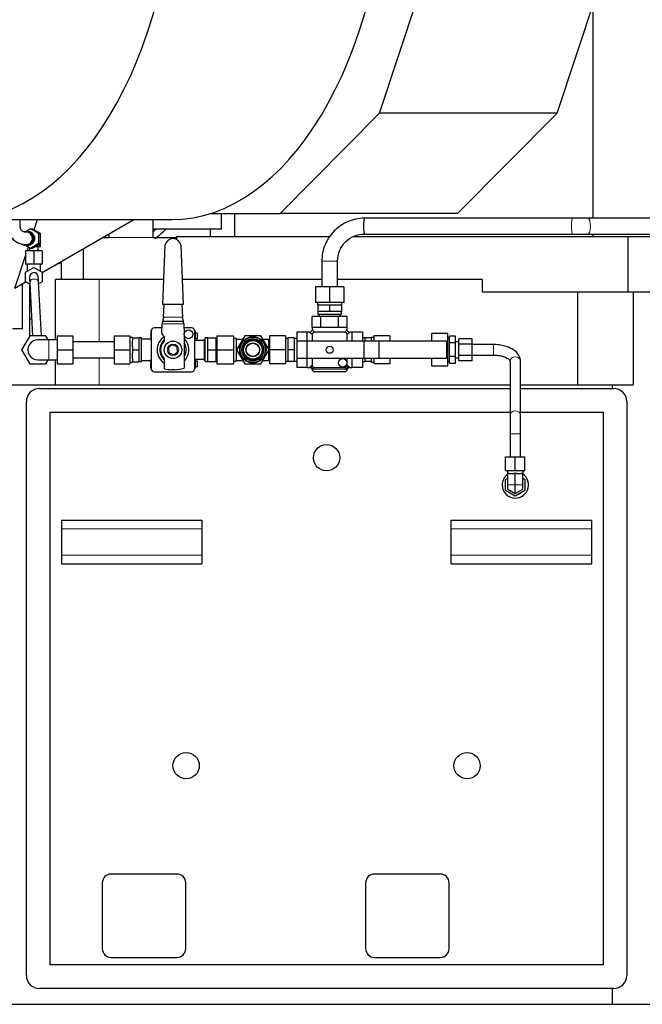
# Model space of a CAD drawing. Header units: inches. Extents: x 0 to 23760, y -13 to 16800.
# Tile 177 of 222: x 15176 to 15885, y 12942 to 14064. Entities that reach past the tile are written whole.
import ezdxf

# ---------------------------------------------------------------- set-up
doc = ezdxf.new("R2010")
doc.units = ezdxf.units.IN
doc.layers.add('254', color=7, linetype='Continuous', true_color=0xffffff)

msp = doc.modelspace()

# ---------------------------------------------------------------- linework, layer by layer
at = {"layer": '254', "color": 2, "linetype": 'Continuous', "lineweight": 25}
for p, q in [((15585.846, 13957.766), (15652.862, 14160.136)), ((15788.062, 13957.766), (15855.078, 14160.136)), ((15828.986, 14081.339), (15828.986, 13838.161)), ((15472.494, 13843.668), (15585.846, 13957.766)), ((15788.062, 13957.766), (15585.846, 13957.766)), ((15674.711, 13843.668), (15788.062, 13957.766)), ((15393.429, 13843.668), (15472.494, 13843.668)), ((15405.692, 13825.657), (15405.692, 13843.672)), ((15420.411, 13843.675), (15420.411, 13817.172)), ((15674.711, 13843.668), (15472.494, 13843.668)), ((15805.753, 13838.157), (15568.627, 13838.157)), ((15895.723, 13838.157), (15823.323, 13838.157)), ((15108.213, 13836.657), (15349.044, 13836.657)), ((15192.32, 13824.917), (15196.209, 13836.659)), ((15201.506, 13776.443), (15305.798, 13836.656)), ((15327.524, 13836.656), (15327.524, 13816.162)), ((15188.347, 13826.126), (15183.236, 13823.152)), ((15184.813, 13823.156), (15183.473, 13823.156)), ((15188.347, 13826.126), (15190.236, 13826.126)), ((15197.777, 13820.641), (15188.347, 13826.126)), ((15199.666, 13820.641), (15190.236, 13826.126)), ((15197.777, 13809.671), (15197.777, 13820.641)), ((15197.777, 13820.641), (15199.666, 13820.641)), ((15199.666, 13809.671), (15199.666, 13820.641)), ((15277.524, 13820.332), (15277.524, 13816.162)), ((15405.692, 13825.657), (15327.521, 13825.657)), ((15355.058, 13817.165), (15529.924, 13817.165)), ((15355.058, 13813.862), (15355.058, 13817.165)), ((15393.415, 13817.169), (15393.415, 13825.66)), ((15555.823, 13817.165), (15869.017, 13817.165)), ((15568.627, 13820.157), (15805.753, 13820.157)), ((15823.323, 13820.157), (15895.723, 13820.157)), ((15828.986, 13820.163), (15828.986, 13817.172)), ((15869.017, 13817.165), (16363.816, 13817.165)), ((15869.017, 13754.165), (15869.017, 13817.165)), ((15183.236, 13807.16), (15188.347, 13804.186)), ((15183.473, 13807.156), (15184.813, 13807.156)), ((15184.452, 13801.158), (15185.922, 13805.597)), ((15184.563, 13805.656), (15184.563, 13806.388)), ((15185.821, 13805.656), (15184.563, 13805.656)), ((15187.004, 13804.968), (15187.004, 13801.156)), ((15188.347, 13804.186), (15197.777, 13809.671)), ((15188.347, 13804.186), (15190.236, 13804.186)), ((15190.236, 13804.186), (15199.666, 13809.671)), ((15198.459, 13805.656), (15192.763, 13805.656)), ((15197.004, 13801.156), (15197.004, 13805.656)), ((15197.777, 13809.671), (15199.666, 13809.671)), ((15198.459, 13805.656), (15198.459, 13808.969)), ((15199.444, 13805.656), (15198.459, 13805.656)), ((15199.444, 13805.656), (15199.444, 13809.542)), ((15338.883, 13739.929), (15341.529, 13807.647)), ((15359.641, 13807.611), (15362.21, 13739.929)), ((15170.302, 13758.427), (15182.504, 13795.275)), ((15192.004, 13801.156), (15182.504, 13801.156)), ((15182.504, 13801.156), (15182.504, 13785.656)), ((15201.504, 13801.156), (15192.004, 13801.156)), ((15192.004, 13801.156), (15192.004, 13785.656)), ((15201.504, 13801.156), (15201.504, 13785.656)), ((15248.004, 13803.288), (15248.004, 13768.166)), ((15192.004, 13785.656), (15182.504, 13785.656)), ((15182.504, 13776.641), (15192.004, 13782.126)), ((15184.504, 13785.656), (15184.504, 13777.796)), ((15201.504, 13785.656), (15192.004, 13785.656)), ((15192.004, 13782.126), (15201.504, 13776.641)), ((15199.504, 13777.796), (15199.504, 13785.656)), ((15223.004, 13788.854), (15223.004, 13768.166)), ((15520.004, 13789.157), (15520.004, 13759.964)), ((15538.004, 13759.964), (15538.004, 13789.157)), ((15182.504, 13765.671), (15182.504, 13776.641)), ((15187.011, 13770.886), (15187.004, 13771.156)), ((15201.504, 13776.641), (15201.504, 13765.671)), ((15170.302, 13758.427), (15182.677, 13765.572)), ((15178.918, 13712.157), (15178.918, 13763.402)), ((15187.448, 13762.816), (15182.504, 13765.671)), ((15187.004, 13763.073), (15187.004, 13751.155)), ((15187.328, 13765.036), (15190.629, 13704.157)), ((15200.643, 13704.157), (15197.313, 13765.577)), ((15201.504, 13765.671), (15197.435, 13763.322)), ((15266.588, 13768.165), (15216.651, 13768.165)), ((15216.651, 13699.659), (15216.651, 13768.165)), ((15339.988, 13768.165), (15266.588, 13768.165)), ((15520.003, 13768.165), (15361.144, 13768.165)), ((15529.004, 13759.964), (15513.004, 13759.964)), ((15513.004, 13759.964), (15513.004, 13741.964)), ((15545.004, 13759.964), (15529.004, 13759.964)), ((15529.004, 13759.964), (15529.004, 13741.964)), ((15702.641, 13768.165), (15537.997, 13768.165)), ((15545.004, 13759.964), (15545.004, 13741.964)), ((15702.641, 13768.165), (15702.641, 13754.165)), ((15187.004, 13751.156), (15187.004, 13723.157)), ((15702.641, 13754.165), (15869.017, 13754.165)), ((15811.76, 13648.165), (15811.76, 13754.165)), ((15869.017, 13754.165), (16211.831, 13754.165)), ((15874.622, 13754.165), (15874.622, 13648.165)), ((15362.21, 13739.929), (15338.883, 13739.929)), ((15339.819, 13725.459), (15340.384, 13739.929)), ((15360.709, 13739.929), (15361.259, 13725.459)), ((15529.004, 13741.964), (15513.004, 13741.964)), ((15515.004, 13741.964), (15515.004, 13738.964)), ((15515.004, 13738.964), (15515.504, 13738.964)), ((15519.042, 13738.964), (15515.504, 13738.964)), ((15515.504, 13738.964), (15515.504, 13731.964)), ((15525.465, 13738.964), (15519.042, 13738.964)), ((15529.004, 13738.964), (15525.465, 13738.964)), ((15545.004, 13741.964), (15529.004, 13741.964)), ((15532.542, 13738.964), (15529.004, 13738.964)), ((15529.004, 13738.964), (15529.004, 13731.964)), ((15538.965, 13738.964), (15532.542, 13738.964)), ((15542.504, 13738.964), (15538.965, 13738.964)), ((15542.504, 13738.964), (15542.504, 13731.964)), ((15543.004, 13738.964), (15542.504, 13738.964)), ((15543.004, 13738.964), (15543.004, 13741.964)), ((15519.004, 13726.164), (15509.004, 13726.164)), ((15509.004, 13714.164), (15509.004, 13726.164)), ((15515.504, 13731.964), (15515.504, 13728.964)), ((15522.254, 13731.964), (15515.504, 13731.964)), ((15515.504, 13728.964), (15542.504, 13728.964)), ((15517.004, 13728.964), (15517.004, 13726.164)), ((15539.004, 13726.164), (15519.004, 13726.164)), ((15519.004, 13714.164), (15519.004, 13726.164)), ((15529.004, 13731.964), (15522.254, 13731.964)), ((15535.754, 13731.964), (15529.004, 13731.964)), ((15542.504, 13731.964), (15535.754, 13731.964)), ((15549.004, 13726.164), (15539.004, 13726.164)), ((15539.004, 13714.164), (15539.004, 13726.164)), ((15541.004, 13726.164), (15541.004, 13728.964)), ((15542.504, 13728.964), (15542.504, 13731.964)), ((15549.004, 13714.164), (15549.004, 13726.164)), ((15187.004, 13723.157), (15187.004, 13703.703)), ((15337.818, 13706.997), (15338.175, 13717.96)), ((15338.175, 13717.96), (15338.232, 13717.96)), ((15338.723, 13720.46), (15338.232, 13718.217)), ((15338.232, 13718.217), (15338.232, 13717.96)), ((15339.819, 13725.46), (15338.723, 13720.46)), ((15362.317, 13720.46), (15338.723, 13720.46)), ((15362.317, 13720.46), (15361.259, 13725.46)), ((15362.846, 13717.959), (15362.317, 13720.46)), ((15362.846, 13717.96), (15363.256, 13706.584)), ((15178.918, 13712.157), (15167.504, 13712.157)), ((15187.266, 13704.157), (15178.028, 13688.157)), ((15205.741, 13704.157), (15187.266, 13704.157)), ((15208.339, 13699.657), (15205.741, 13704.157)), ((15218.504, 13704.157), (15218.504, 13688.157)), ((15236.504, 13704.157), (15236.504, 13688.157)), ((15283.504, 13704.157), (15283.504, 13688.157)), ((15283.504, 13704.157), (15301.504, 13704.157)), ((15301.504, 13704.157), (15301.504, 13688.157)), ((15325.304, 13709.698), (15325.304, 13709.292)), ((15325.539, 13709.698), (15325.304, 13709.698)), ((15325.304, 13709.292), (15325.304, 13708.701)), ((15325.506, 13709.292), (15325.304, 13709.292)), ((15325.304, 13708.701), (15325.304, 13703.572)), ((15325.504, 13708.701), (15325.304, 13708.701)), ((15325.304, 13703.572), (15325.304, 13699.035)), ((15325.504, 13703.572), (15325.304, 13703.572)), ((15325.504, 13709.164), (15325.504, 13667.164)), ((15338.019, 13713.164), (15329.504, 13713.164)), ((15340.419, 13703.5), (15338.402, 13705.517)), ((15371.504, 13713.164), (15363.018, 13713.164)), ((15363.256, 13705.142), (15363.256, 13667.209)), ((15375.704, 13709.698), (15375.468, 13709.698)), ((15375.704, 13709.292), (15375.501, 13709.292)), ((15375.504, 13667.164), (15375.504, 13709.164)), ((15375.704, 13708.701), (15375.504, 13708.701)), ((15375.704, 13703.572), (15375.504, 13703.572)), ((15375.704, 13709.698), (15375.704, 13709.292)), ((15375.704, 13709.292), (15375.704, 13708.701)), ((15375.704, 13708.701), (15375.704, 13703.572)), ((15378.504, 13707.164), (15375.704, 13707.164)), ((15375.704, 13703.572), (15375.704, 13699.035)), ((15378.504, 13701.164), (15378.504, 13707.164)), ((15400.604, 13704.164), (15400.604, 13688.164)), ((15400.604, 13704.164), (15419.504, 13704.164)), ((15419.504, 13704.164), (15419.504, 13688.164)), ((15432.266, 13704.164), (15423.028, 13688.164)), ((15450.741, 13704.164), (15432.266, 13704.164)), ((15459.979, 13688.164), (15450.741, 13704.164)), ((15460.504, 13704.164), (15460.504, 13688.164)), ((15478.504, 13704.164), (15460.504, 13704.164)), ((15478.504, 13704.164), (15478.504, 13688.164)), ((15491.504, 13708.164), (15491.504, 13698.164)), ((15503.504, 13708.164), (15491.504, 13708.164)), ((15506.004, 13708.164), (15503.504, 13708.164)), ((15503.504, 13698.164), (15503.504, 13708.164)), ((15509.004, 13714.164), (15509.004, 13711.164)), ((15509.004, 13714.164), (15519.004, 13714.164)), ((15509.004, 13705.164), (15509.004, 13698.163)), ((15546.004, 13708.164), (15512.004, 13708.164)), ((15519.004, 13714.164), (15539.004, 13714.164)), ((15539.004, 13714.164), (15549.004, 13714.164)), ((15549.004, 13711.164), (15549.004, 13714.164)), ((15549.004, 13698.163), (15549.004, 13705.164)), ((15554.504, 13708.164), (15552.004, 13708.164)), ((15566.504, 13708.164), (15554.504, 13708.164)), ((15554.504, 13698.164), (15554.504, 13708.164)), ((15566.504, 13708.164), (15566.504, 13698.164)), ((15579.504, 13704.164), (15579.504, 13698.164)), ((15597.504, 13704.164), (15579.504, 13704.164)), ((15597.504, 13704.164), (15597.504, 13698.164)), ((15645.504, 13698.164), (15645.504, 13706.639)), ((15663.504, 13706.639), (15645.504, 13706.639)), ((15663.504, 13697.401), (15663.504, 13706.639)), ((15665.504, 13695.958), (15665.504, 13703.752)), ((15672.504, 13703.752), (15665.504, 13703.752)), ((15672.504, 13695.958), (15672.504, 13703.752)), ((15218.504, 13699.657), (15209.004, 13699.657)), ((15283.504, 13697.157), (15236.504, 13697.157)), ((15304.504, 13702.16), (15301.504, 13702.16)), ((15304.504, 13701.657), (15304.504, 13702.16)), ((15304.504, 13701.657), (15311.504, 13701.657)), ((15304.504, 13701.657), (15304.504, 13698.126)), ((15304.504, 13691.693), (15304.504, 13698.126)), ((15314.504, 13701.66), (15311.478, 13701.66)), ((15311.504, 13701.657), (15311.504, 13695.096)), ((15311.504, 13694.723), (15311.504, 13688.157)), ((15314.504, 13674.66), (15314.504, 13701.66)), ((15325.303, 13700.16), (15314.504, 13700.16)), ((15325.504, 13699.035), (15325.304, 13699.035)), ((15341.005, 13699.539), (15341.005, 13702.086)), ((15350.096, 13693.919), (15345.312, 13690.687)), ((15355.287, 13691.392), (15350.096, 13693.919)), ((15375.704, 13699.035), (15375.504, 13699.035)), ((15386.504, 13698.81), (15375.504, 13698.81)), ((15375.704, 13701.164), (15378.504, 13701.164)), ((15375.704, 13699.035), (15375.704, 13698.81)), ((15387.254, 13700.359), (15386.504, 13700.359)), ((15386.504, 13675.969), (15386.504, 13700.359)), ((15390.354, 13701.664), (15387.254, 13701.664)), ((15387.254, 13674.664), (15387.254, 13701.664)), ((15390.354, 13701.664), (15399.604, 13701.664)), ((15390.354, 13694.914), (15390.354, 13701.664)), ((15390.354, 13688.164), (15390.354, 13694.914)), ((15399.604, 13688.164), (15399.604, 13701.664)), ((15400.604, 13699.139), (15399.604, 13699.139)), ((15422.504, 13701.164), (15419.504, 13701.164)), ((15422.504, 13701.164), (15422.504, 13700.164)), ((15422.504, 13700.164), (15429.956, 13700.164)), ((15422.504, 13700.164), (15422.504, 13698.494)), ((15422.504, 13698.494), (15422.504, 13689.833)), ((15453.051, 13700.164), (15459.504, 13700.164)), ((15459.504, 13700.164), (15459.504, 13688.987)), ((15481.504, 13701.164), (15478.504, 13701.164)), ((15481.504, 13701.664), (15481.504, 13688.164)), ((15488.404, 13701.664), (15481.504, 13701.664)), ((15488.404, 13701.664), (15488.404, 13688.164)), ((15491.504, 13701.164), (15488.404, 13701.164)), ((15503.003, 13698.164), (15491.504, 13698.164)), ((15491.504, 13698.164), (15491.504, 13678.164)), ((15568.004, 13698.164), (15503.004, 13698.164)), ((15503.004, 13698.164), (15503.004, 13678.164)), ((15569.504, 13701.664), (15566.504, 13701.664)), ((15584.898, 13698.164), (15568.004, 13698.164)), ((15568.004, 13698.164), (15568.004, 13678.164)), ((15576.504, 13701.664), (15569.504, 13701.664)), ((15569.504, 13698.164), (15569.504, 13701.664)), ((15579.504, 13702.164), (15576.504, 13702.164)), ((15576.504, 13702.164), (15576.504, 13701.664)), ((15576.504, 13698.164), (15576.504, 13701.664)), ((15662.004, 13698.164), (15584.898, 13698.164)), ((15584.898, 13698.164), (15584.898, 13678.164)), ((15663.504, 13697.401), (15662.003, 13697.401)), ((15662.004, 13698.164), (15662.004, 13678.164)), ((15665.504, 13701.164), (15663.504, 13701.164)), ((15663.504, 13678.926), (15663.504, 13697.401)), ((15665.504, 13680.369), (15665.504, 13695.958)), ((15672.504, 13695.958), (15665.504, 13695.958)), ((15676.004, 13697.164), (15672.504, 13697.164)), ((15672.504, 13680.369), (15672.504, 13695.958)), ((15676.004, 13694.514), (15676.004, 13700.865)), ((15691.504, 13700.865), (15676.004, 13700.865)), ((15676.004, 13681.813), (15676.004, 13694.514)), ((15691.504, 13694.514), (15676.004, 13694.514)), ((15691.504, 13694.514), (15691.504, 13700.865)), ((15691.504, 13681.813), (15691.504, 13694.514)), ((15715.504, 13694.164), (15691.504, 13694.164)), ((15178.028, 13688.157), (15187.266, 13672.157)), ((15218.504, 13688.157), (15218.504, 13672.157)), ((15236.504, 13688.157), (15236.504, 13672.157)), ((15283.504, 13688.157), (15301.504, 13688.157)), ((15283.504, 13688.157), (15283.504, 13672.157)), ((15301.504, 13688.157), (15301.504, 13672.157)), ((15304.504, 13691.693), (15304.504, 13688.157)), ((15304.504, 13688.157), (15311.504, 13688.157)), ((15304.504, 13688.157), (15304.504, 13684.615)), ((15304.504, 13678.203), (15304.504, 13684.615)), ((15311.504, 13688.157), (15311.504, 13674.657)), ((15345.312, 13690.687), (15345.72, 13684.928)), ((15345.72, 13684.928), (15350.911, 13682.401)), ((15350.911, 13682.401), (15355.695, 13685.633)), ((15355.695, 13685.633), (15355.287, 13691.392)), ((15390.354, 13681.414), (15390.354, 13688.164)), ((15390.354, 13688.164), (15399.604, 13688.164)), ((15390.354, 13674.664), (15390.354, 13681.414)), ((15399.604, 13674.664), (15399.604, 13688.164)), ((15400.604, 13688.164), (15419.504, 13688.164)), ((15400.604, 13688.164), (15400.604, 13672.164)), ((15419.504, 13688.164), (15419.504, 13672.164)), ((15422.504, 13689.833), (15422.504, 13688.164)), ((15422.504, 13688.164), (15422.504, 13686.494)), ((15422.504, 13688.164), (15423.028, 13688.164)), ((15422.504, 13686.494), (15422.504, 13677.833)), ((15423.028, 13688.164), (15432.266, 13672.164)), ((15450.741, 13672.164), (15459.979, 13688.164)), ((15459.504, 13687.34), (15459.504, 13676.164)), ((15460.504, 13688.156), (15459.975, 13688.156)), ((15460.504, 13688.164), (15460.504, 13672.164)), ((15478.504, 13688.164), (15460.504, 13688.164)), ((15478.504, 13688.164), (15478.504, 13672.164)), ((15481.504, 13688.164), (15481.504, 13674.664)), ((15488.404, 13688.164), (15481.504, 13688.164)), ((15488.404, 13688.164), (15488.404, 13674.664)), ((15676.004, 13675.462), (15676.004, 13681.813)), ((15691.504, 13681.813), (15676.004, 13681.813)), ((15691.504, 13682.164), (15715.504, 13682.164)), ((15691.504, 13675.462), (15691.504, 13681.813)), ((15715.504, 13682.165), (15715.504, 13682.164)), ((15187.266, 13672.157), (15205.741, 13672.157)), ((15205.741, 13672.157), (15208.339, 13676.657)), ((15209.004, 13676.657), (15218.504, 13676.657)), ((15216.651, 13648.165), (15216.651, 13676.658)), ((15218.504, 13672.157), (15236.504, 13672.157)), ((15236.504, 13679.157), (15283.504, 13679.157)), ((15283.504, 13672.157), (15301.504, 13672.157)), ((15301.504, 13674.16), (15304.504, 13674.16)), ((15304.504, 13678.203), (15304.504, 13674.657)), ((15304.504, 13674.16), (15304.504, 13674.657)), ((15304.504, 13674.657), (15311.504, 13674.657)), ((15311.504, 13674.66), (15314.504, 13674.66)), ((15314.504, 13676.16), (15325.303, 13676.16)), ((15325.304, 13676.915), (15325.304, 13677.125)), ((15325.504, 13677.125), (15325.304, 13677.125)), ((15325.304, 13671.953), (15325.304, 13676.915)), ((15325.504, 13676.915), (15325.304, 13676.915)), ((15325.304, 13667.202), (15325.304, 13671.953)), ((15325.504, 13671.953), (15325.304, 13671.953)), ((15340.993, 13666.411), (15340.994, 13676.791)), ((15375.504, 13677.51), (15386.504, 13677.51)), ((15375.704, 13677.125), (15375.504, 13677.125)), ((15375.704, 13676.915), (15375.504, 13676.915)), ((15375.704, 13671.953), (15375.504, 13671.953)), ((15375.704, 13677.51), (15375.704, 13677.125)), ((15375.704, 13677.125), (15375.704, 13676.915)), ((15375.704, 13676.915), (15375.704, 13671.953)), ((15378.504, 13675.164), (15375.704, 13675.164)), ((15375.704, 13671.953), (15375.704, 13667.202)), ((15378.504, 13669.164), (15378.504, 13675.164)), ((15386.504, 13675.969), (15387.254, 13675.969)), ((15387.254, 13674.664), (15390.354, 13674.664)), ((15390.354, 13674.664), (15399.604, 13674.664)), ((15399.604, 13677.189), (15400.604, 13677.189)), ((15400.604, 13672.164), (15419.504, 13672.164)), ((15419.504, 13675.164), (15422.504, 13675.164)), ((15422.504, 13677.833), (15422.504, 13676.164)), ((15422.504, 13676.164), (15429.956, 13676.164)), ((15422.504, 13676.164), (15422.504, 13675.164)), ((15432.266, 13672.164), (15450.741, 13672.164)), ((15453.051, 13676.164), (15459.504, 13676.164)), ((15478.504, 13672.164), (15460.504, 13672.164)), ((15478.504, 13675.164), (15481.504, 13675.164)), ((15488.404, 13674.664), (15481.504, 13674.664)), ((15488.404, 13675.164), (15491.504, 13675.164)), ((15503.003, 13678.164), (15491.504, 13678.164)), ((15491.504, 13678.164), (15491.504, 13668.164)), ((15568.004, 13678.164), (15503.004, 13678.164)), ((15503.504, 13668.164), (15503.504, 13678.164)), ((15509.004, 13678.164), (15509.004, 13671.164)), ((15549.004, 13671.164), (15549.004, 13678.164)), ((15554.504, 13668.164), (15554.504, 13678.164)), ((15566.504, 13678.164), (15566.504, 13668.164)), ((15566.504, 13674.664), (15569.504, 13674.664)), ((15584.898, 13678.164), (15568.004, 13678.164)), ((15569.504, 13674.664), (15569.504, 13678.163)), ((15576.504, 13674.664), (15569.504, 13674.664)), ((15576.504, 13674.664), (15576.504, 13678.163)), ((15576.504, 13674.664), (15576.504, 13674.164)), ((15576.504, 13674.164), (15579.504, 13674.164)), ((15579.504, 13678.164), (15579.504, 13672.164)), ((15597.504, 13672.164), (15579.504, 13672.164)), ((15662.004, 13678.164), (15584.898, 13678.164)), ((15597.504, 13678.164), (15597.504, 13672.164)), ((15645.504, 13669.688), (15645.504, 13678.163)), ((15663.504, 13669.688), (15645.504, 13669.688)), ((15663.504, 13678.926), (15662.003, 13678.926)), ((15663.504, 13669.688), (15663.504, 13678.926)), ((15663.504, 13675.164), (15665.504, 13675.164)), ((15665.504, 13672.575), (15665.504, 13680.369)), ((15672.504, 13680.369), (15665.504, 13680.369)), ((15672.504, 13672.575), (15665.504, 13672.575)), ((15672.504, 13672.575), (15672.504, 13680.369)), ((15672.504, 13679.164), (15676.004, 13679.164)), ((15691.504, 13675.462), (15676.004, 13675.462)), ((15734.504, 13674.987), (15734.504, 13613.63)), ((15746.504, 13613.63), (15746.504, 13674.987)), ((15325.504, 13667.202), (15325.304, 13667.202)), ((15325.304, 13667.202), (15325.304, 13666.761)), ((15325.524, 13666.761), (15325.304, 13666.761)), ((15329.504, 13663.164), (15371.504, 13663.164)), ((15352.204, 13665.46), (15348.803, 13665.46)), ((15375.704, 13666.761), (15375.483, 13666.761)), ((15375.704, 13667.202), (15375.504, 13667.202)), ((15375.704, 13669.164), (15378.504, 13669.164)), ((15375.704, 13667.202), (15375.704, 13666.761)), ((15503.504, 13668.164), (15491.504, 13668.164)), ((15503.504, 13668.164), (15506.197, 13668.164)), ((15512.004, 13668.164), (15546.004, 13668.164)), ((15529.004, 13663.164), (15512.004, 13663.164)), ((15546.004, 13663.164), (15529.004, 13663.164)), ((15551.81, 13668.164), (15554.504, 13668.164)), ((15566.504, 13668.164), (15554.504, 13668.164)), ((15158.504, 13648.165), (15734.495, 13648.165)), ((15746.498, 13648.165), (15851.243, 13648.165)), ((15851.243, 13648.165), (15874.622, 13648.165)), ((15851.243, 13644.15), (15851.243, 13648.165)), ((15198.504, 13644.157), (15734.497, 13644.157)), ((15746.494, 13644.157), (15852.504, 13644.157)), ((15183.504, 12975.157), (15183.504, 13629.157)), ((15867.504, 13629.157), (15867.504, 12975.157)), ((15210.504, 13617.157), (15734.496, 13617.157)), ((15210.504, 12987.157), (15210.504, 13617.157)), ((15746.496, 13617.157), (15840.504, 13617.157)), ((15840.504, 13617.157), (15840.504, 12987.157)), ((15734.504, 13592.385), (15734.504, 13566.157)), ((15746.504, 13566.157), (15746.504, 13592.385)), ((15729.504, 13566.157), (15740.504, 13566.157)), ((15729.504, 13550.657), (15729.504, 13566.157)), ((15740.504, 13566.157), (15751.504, 13566.157)), ((15740.504, 13550.657), (15740.504, 13566.157)), ((15751.504, 13550.657), (15751.504, 13566.157)), ((15729.504, 13550.657), (15740.504, 13550.657)), ((15731.504, 13550.657), (15731.504, 13547.157)), ((15732.004, 13547.157), (15731.504, 13547.157)), ((15733.692, 13547.157), (15732.004, 13547.157)), ((15732.004, 13534.157), (15732.004, 13547.157)), ((15733.692, 13547.157), (15738.815, 13547.157)), ((15740.504, 13547.157), (15738.815, 13547.157)), ((15740.504, 13550.657), (15751.504, 13550.657)), ((15742.192, 13547.157), (15740.504, 13547.157)), ((15740.504, 13534.157), (15740.504, 13547.157)), ((15742.192, 13547.157), (15747.315, 13547.157)), ((15749.004, 13547.157), (15747.315, 13547.157)), ((15749.504, 13547.157), (15749.004, 13547.157)), ((15749.004, 13534.157), (15749.004, 13547.157)), ((15749.504, 13547.157), (15749.504, 13550.657)), ((15729.504, 13540.508), (15732.004, 13541.951)), ((15729.504, 13527.806), (15729.504, 13540.508)), ((15749.003, 13541.951), (15751.504, 13540.508)), ((15751.504, 13540.508), (15751.504, 13527.806)), ((15740.504, 13521.455), (15729.504, 13527.806)), ((15732.004, 13529.249), (15732.004, 13534.157)), ((15732.004, 13529.249), (15740.504, 13524.342)), ((15740.504, 13524.342), (15740.504, 13534.157)), ((15740.504, 13524.342), (15749.004, 13529.249)), ((15751.504, 13527.806), (15740.504, 13521.455)), ((15749.004, 13529.249), (15749.004, 13534.157)), ((15223.504, 13494.157), (15223.504, 13484.157)), ((15223.504, 13494.157), (15383.504, 13494.157)), ((15383.504, 13494.157), (15383.504, 13484.157)), ((15667.504, 13494.157), (15827.504, 13494.157)), ((15667.504, 13484.157), (15667.504, 13494.157)), ((15827.504, 13484.157), (15827.504, 13494.157)), ((15223.504, 13484.157), (15223.504, 13454.157)), ((15383.504, 13484.157), (15383.504, 13454.157)), ((15667.504, 13454.157), (15667.504, 13484.157)), ((15827.504, 13454.157), (15827.504, 13484.157)), ((15223.504, 13454.157), (15223.504, 13444.157)), ((15383.504, 13454.157), (15383.504, 13444.157)), ((15667.504, 13444.157), (15667.504, 13454.157)), ((15827.504, 13444.157), (15827.504, 13454.157)), ((15223.504, 13444.157), (15383.504, 13444.157)), ((15667.504, 13444.157), (15827.504, 13444.157)), ((15355.004, 13090.657), (15280.004, 13090.657)), ((15655.004, 13090.657), (15580.004, 13090.657)), ((15270.004, 13080.657), (15270.004, 13005.657)), ((15365.004, 13005.657), (15365.004, 13080.657)), ((15570.004, 13080.657), (15570.004, 13005.657)), ((15665.004, 13005.657), (15665.004, 13080.657)), ((15840.504, 12987.157), (15210.504, 12987.157)), ((15280.004, 12995.657), (15355.004, 12995.657)), ((15580.004, 12995.657), (15655.004, 12995.657)), ((15852.504, 12960.157), (15198.504, 12960.157)), ((15851.243, 12942.165), (15851.243, 12960.157)), ((15158.504, 12942.165), (15851.243, 12942.165)), ((15851.243, 12942.165), (16114.549, 12942.165))]:
    msp.add_line(p, q, dxfattribs=at)
at = {"layer": '254', "color": 110, "linetype": 'Continuous', "lineweight": 13}
for p, q in [((15529.004, 13789.157), (15520.004, 13789.157)), ((15538.004, 13789.157), (15529.004, 13789.157)), ((15187.328, 13765.036), (15187.328, 13765.036)), ((15266.588, 13697.157), (15266.588, 13768.165)), ((15188.08, 13751.156), (15187.004, 13751.156)), ((15189.598, 13723.157), (15187.004, 13723.157)), ((15338.232, 13717.96), (15362.846, 13717.96)), ((15509.026, 13705.535), (15506.004, 13708.164)), ((15509.004, 13711.164), (15511.632, 13708.141)), ((15546.375, 13708.141), (15549.004, 13711.164)), ((15552.004, 13708.164), (15548.981, 13705.535)), ((15209.004, 13699.657), (15209.004, 13676.657)), ((15715.504, 13694.164), (15715.504, 13682.165)), ((15266.588, 13648.165), (15266.588, 13679.157)), ((15509.027, 13670.792), (15507.004, 13669.033)), ((15551.004, 13669.033), (15548.296, 13671.387)), ((15509.873, 13666.164), (15511.632, 13668.187)), ((15548.134, 13666.164), (15509.873, 13666.164)), ((15545.78, 13668.871), (15548.134, 13666.164)), ((15746.504, 13592.385), (15734.504, 13592.385)), ((15732.004, 13534.157), (15740.504, 13534.157)), ((15740.504, 13534.157), (15749.004, 13534.157)), ((15223.504, 13484.157), (15383.504, 13484.157)), ((15667.504, 13484.157), (15827.504, 13484.157)), ((15223.504, 13454.157), (15383.504, 13454.157)), ((15667.504, 13454.157), (15827.504, 13454.157))]:
    msp.add_line(p, q, dxfattribs=at)
at = {"layer": '254', "color": 2, "linetype": 'Continuous', "lineweight": 25}
for centre, radius in [((15368.204, 13705.864), 5), ((15441.504, 13688.164), 15), ((15350.504, 13688.16), 10), ((15441.504, 13688.164), 14.5), ((15441.504, 13688.164), 12.5), ((15441.504, 13688.164), 11.3), ((15441.504, 13688.164), 10.5), ((15441.504, 13688.164), 8), ((15441.504, 13688.164), 7.5), ((15529.004, 13688.164), 4), ((15543.854, 13673.314), 4.842), ((15525.504, 13565.157), 15), ((15365.504, 13214.157), 15), ((15685.504, 13214.157), 15)]:
    msp.add_circle(centre, radius, dxfattribs=at)
at = {"layer": '254', "color": 110, "linetype": 'Continuous', "lineweight": 13}
for centre, radius in [((15350.504, 13688.16), 6.5), ((15441.504, 13688.164), 12.7)]:
    msp.add_circle(centre, radius, dxfattribs=at)
at = {"layer": '254', "color": 2, "linetype": 'Continuous', "lineweight": 25}
for centre, radius, start, end in [((15350.364, 13805.93), 9, 89.000266, 169.00297), ((15350.799, 13805.933), 9, 10.743611, 91.77025), ((15192.004, 13771.156), 5, 3.076875, 180), ((15329.504, 13709.164), 4, 90, 180), ((15350.504, 13688.164), 18.075, 123.21, 238.258125), ((15339.817, 13706.931), 2, 178.132409, 224.993909), ((15339.005, 13702.086), 2, 359.993909, 44.993909), ((15371.504, 13709.164), 4, 0, 90), ((15506.004, 13711.164), 3, 286.150234, 346.047343), ((15512.004, 13705.164), 3, 90, 180), ((15546.004, 13705.164), 3, 0, 90), ((15552.004, 13711.164), 3, 196.150234, 256.047343), ((15196.504, 13688.157), 11.5, 90.0225, 270.028125), ((15350.504, 13688.16), 15, 129.285, 230.653125), ((15350.504, 13688.16), 14.178, 135.298546, 224.648722), ((15339.005, 13699.54), 2, 315.298546, 359.993909), ((15350.504, 13688.164), 18.075, 314.004375, 45.99), ((15350.504, 13688.16), 15, 328.23, 31.775625), ((15338.994, 13676.791), 2, 359.993909, 44.648722), ((15512.004, 13671.164), 3, 180, 270), ((15546.004, 13671.164), 3, 270, 0), ((15329.504, 13667.164), 4, 180, 270), ((15350.503, 13711.992), 46.562, 258.214797, 267.906761), ((15350.503, 13711.992), 46.562, 272.093239, 285.895401), ((15371.504, 13667.164), 4, 270, 360), ((15512.004, 13666.164), 3, 188.826691, 270), ((15546.004, 13666.164), 3, 270, 351.290487), ((15198.504, 13629.157), 15, 90, 180), ((15852.504, 13629.157), 15, 0, 90), ((15740.504, 13534.157), 15, 124.515, 180), ((15740.504, 13534.157), 15, 180, 55.479375), ((15740.678, 13534.157), 10.999, 349.829669, 10.170331), ((15740.678, 13534.157), 10.999, 292.841994, 307.158006), ((15280.004, 13080.657), 10, 90, 180), ((15355.004, 13080.657), 10, 0, 90), ((15580.004, 13080.657), 10, 90, 180), ((15655.004, 13080.657), 10, 0, 90), ((15280.004, 13005.657), 10, 180, 270), ((15355.004, 13005.657), 10, 270, 0), ((15580.004, 13005.657), 10, 180, 270), ((15655.004, 13005.657), 10, 270, 0), ((15198.504, 12975.157), 15, 180, 270), ((15852.504, 12975.157), 15, 270, 0)]:
    msp.add_arc(centre, radius, start, end, dxfattribs=at)
for centre, major_axis, ratio, start_param, end_param in [((15108.213, 14267.157), (0, 430.5), 0.57357644, 0.09312407, 6.19006123), ((15349.044, 14267.157), (0, 430.5), 0.57357644, 3.14159265, 6.19006123), ((15568.627, 13829.157), (0, 9), 0.13695158, 0, 3.14159265), ((15183.473, 13815.156), (0, -8), 0.99254615, 0, 3.50845466), ((15184.813, 13815.156), (0, -8), 0.99254615, 0.00008106, 3.14157554), ((15188.347, 13815.156), (0, -5), 0.99254615, 0.83191589, 2.30974071), ((15250.678, 13947.157), (0, -156), 0.81915204, 0.64510642, 0.67789679), ((15262.204, 13947.157), (0, -156), 0.81915204, 0.55733817, 0.67789679), ((15183.473, 13815.156), (0, -8), 0.99254615, 5.71591437, 6.20266488), ((15183.473, 13815.156), (0, -8), 0.99254615, 6.20266488, 6.28318531), ((15199.629, 13947.165), (0, 162.5), 0.81915204, 3.28482964, 3.31811089)]:
    msp.add_ellipse(centre, major_axis=major_axis, ratio=ratio, start_param=start_param, end_param=end_param, dxfattribs=at)
at = {"layer": '254', "color": 110, "linetype": 'Continuous', "lineweight": 13}
for centre, major_axis, ratio, start_param, end_param in [((15805.753, 13829.157), (0, 9), 0.13695158, 0.00402517, 3.14218171), ((15823.323, 13829.157), (0, 9), 0.30229413, 3.14100361, 6.27916015), ((15192.321, 13765.307), (-4.993, -0.271), 0.70711089, 4.67407008, 6.28318531), ((15192.321, 13765.307), (-4.993, -0.271), 0.70711089, 3.14156192, 4.67407008), ((15740.504, 13674.987), (6, 0), 0.84982774, 0.00009819, 3.14159265), ((15507.004, 13666.164), (2.121, -2.121), 0.91826226, 0.82798271, 2.31360994), ((15551.004, 13666.164), (2.121, 2.121), 0.91826226, 0.82798271, 2.31360994), ((15740.504, 13613.63), (6, 0), 0.84982774, 0.00991567, 3.1492503)]:
    msp.add_ellipse(centre, major_axis=major_axis, ratio=ratio, start_param=start_param, end_param=end_param, dxfattribs=at)
at = {"layer": '254', "color": 2, "linetype": 'Continuous', "lineweight": 25}
for points, knots in [([(15568.626, 13838.157), (15561.984, 13838.034), (15549.721, 13835.576), (15533.339, 13824.69), (15522.555, 13808.179), (15520.124, 13795.837), (15520.004, 13789.157)], [0, 0, 0, 0, 0.24928178, 0.50025257, 0.751093, 1, 1, 1, 1]), ([(15162.225, 13836.565), (15162.049, 13834.446), (15161.921, 13829.656), (15162.909, 13822.406), (15165.91, 13816.218), (15169.749, 13812.569), (15172.795, 13810.663), (15175.825, 13809.34), (15179.867, 13808.318), (15182.355, 13808.102), (15183.615, 13808.181)], [0, 0, 0, 0, 0.11217787, 0.26135774, 0.42681008, 0.54721514, 0.60943143, 0.70227345, 0.83235337, 1, 1, 1, 1]), ([(15183.326, 13822.176), (15183.115, 13822.133), (15182.48, 13822.186), (15180.766, 13822.482), (15179.081, 13823.16), (15178.223, 13823.851), (15177.448, 13824.642), (15176.502, 13826.82), (15176.136, 13830.744), (15176.41, 13834.53), (15176.698, 13836.62)], [0, 0, 0, 0, 0.16527004, 0.29636998, 0.42811734, 0.51909298, 0.61910451, 0.73647378, 0.86429191, 1, 1, 1, 1]), ([(15183.613, 13808.181), (15185, 13808.217), (15188.192, 13809.265), (15191.065, 13813.907), (15189.731, 13819.693), (15186.033, 13822.016), (15183.82, 13822.182), (15183.424, 13822.178)], [0, 0, 0, 0, 0.19167844, 0.44289527, 0.69411211, 0.94532894, 1, 1, 1, 1]), ([(15538.003, 13789.157), (15538.024, 13793.463), (15539.495, 13801.329), (15546.387, 13811.698), (15556.632, 13818.657), (15564.386, 13820.138), (15568.627, 13820.157)], [0, 0, 0, 0, 0.25168515, 0.50039438, 0.74889526, 1, 1, 1, 1]), ([(15187.011, 13770.885), (15187.011, 13770.882), (15187.025, 13770.627), (15187.087, 13769.486), (15187.188, 13767.62), (15187.277, 13765.97), (15187.328, 13765.036)], [0, 0, 0, 0, 0.25001222, 0.5, 0.74998778, 1, 1, 1, 1]), ([(15197.313, 13765.577), (15197.263, 13766.511), (15197.173, 13768.162), (15197.072, 13770.027), (15197.01, 13771.168), (15196.996, 13771.423), (15196.996, 13771.427)], [0, 0, 0, 0, 0.25001222, 0.5, 0.74998778, 1, 1, 1, 1]), ([(15187.004, 13763.153), (15187.004, 13762.854), (15187.004, 13760.95), (15187.004, 13757.012), (15187.004, 13753.173), (15187.004, 13751.156)], [0, 0, 0, 0, 0.08718415, 0.54324842, 1, 1, 1, 1]), ([(15187.004, 13723.157), (15187.004, 13720.404), (15187.004, 13715.323), (15187.006, 13708.53), (15187.008, 13703.98), (15187.01, 13702.944), (15187.011, 13702.886)], [0, 0, 0, 0, 0.24879808, 0.49843957, 0.74889267, 1, 1, 1, 1]), ([(15209.004, 13699.657), (15207.808, 13699.657), (15205.99, 13699.657), (15203.015, 13699.657), (15200.266, 13699.657), (15198.203, 13699.657), (15196.844, 13699.657), (15196.511, 13699.657), (15196.503, 13699.657)], [0, 0, 0, 0, 0.1787259, 0.28236411, 0.48433827, 0.68178961, 0.79259341, 1, 1, 1, 1]), ([(15746.503, 13675.023), (15746.412, 13677.392), (15745.126, 13682.06), (15740.11, 13687.232), (15734.102, 13690.576), (15728.531, 13692.586), (15722.186, 13693.862), (15717.78, 13694.158), (15715.504, 13694.163)], [0, 0, 0, 0, 0.21123718, 0.45209708, 0.58125935, 0.71607582, 0.85665516, 1, 1, 1, 1]), ([(15715.504, 13682.164), (15717.297, 13682.16), (15720.568, 13681.974), (15724.989, 13681.17), (15728.474, 13680.074), (15731.808, 13678.525), (15734.11, 13676.643), (15734.574, 13675.47), (15734.504, 13674.951)], [0, 0, 0, 0, 0.16192949, 0.30963635, 0.44777262, 0.57617218, 0.80177644, 1, 1, 1, 1]), ([(15196.504, 13676.657), (15196.508, 13676.657), (15196.763, 13676.657), (15197.885, 13676.657), (15199.78, 13676.657), (15202.46, 13676.657), (15205.564, 13676.657), (15207.606, 13676.657), (15209.004, 13676.657)], [0, 0, 0, 0, 0.1787264, 0.28236435, 0.48433816, 0.68178917, 0.79259278, 1, 1, 1, 1]), ([(15506.179, 13668.133), (15506.439, 13668.138), (15507.039, 13668.07), (15507.961, 13667.599), (15508.659, 13666.8), (15508.982, 13666.109), (15509.018, 13665.762), (15509.021, 13665.714)], [0, 0, 0, 0, 0.18642933, 0.45197802, 0.74082901, 0.96427924, 1, 1, 1, 1]), ([(15549.009, 13665.706), (15549.016, 13665.832), (15549.079, 13666.299), (15549.517, 13667.051), (15550.3, 13667.761), (15551.135, 13668.108), (15551.643, 13668.142), (15551.821, 13668.137)], [0, 0, 0, 0, 0.09206313, 0.35095117, 0.61941141, 0.87077196, 1, 1, 1, 1]), ([(15734.504, 13613.594), (15734.504, 13612.448), (15734.504, 13609.803), (15734.504, 13604.656), (15734.504, 13598.701), (15734.504, 13594.541), (15734.504, 13592.385)], [0, 0, 0, 0, 0.2500727, 0.50000111, 0.74992895, 1, 1, 1, 1]), ([(15746.503, 13592.385), (15746.503, 13594.548), (15746.503, 13598.721), (15746.503, 13604.697), (15746.503, 13609.863), (15746.503, 13612.517), (15746.503, 13613.667)], [0, 0, 0, 0, 0.24999674, 0.5000011, 0.7500049, 1, 1, 1, 1])]:
    msp.add_open_spline(points, degree=3, knots=knots, dxfattribs=at)
for points, degree in [([(15823.323, 13838.157), (15814.704, 13838.157), (15805.753, 13838.157)], 2), ([(15270.302, 13816.162), (15277.524, 13816.162)], 1), ([(15327.524, 13816.162), (15353.574, 13816.162)], 1), ([(15328.12, 13823.065), (15328.738, 13823.641), (15329.352, 13824.223), (15329.962, 13824.813)], 3), ([(15805.753, 13820.157), (15814.704, 13820.157), (15823.323, 13820.157)], 2), ([(15218.504, 13704.157), (15236.504, 13704.157)], 1), ([(15218.504, 13688.157), (15236.504, 13688.157)], 1)]:
    msp.add_open_spline(points, degree=degree, dxfattribs=at)
at = {"layer": '254', "color": 110, "linetype": 'Continuous', "lineweight": 13}
for points, degree in [([(15327.524, 13816.162), (15277.524, 13816.162)], 1), ([(15361.259, 13725.46), (15354.112, 13725.46), (15346.965, 13725.46), (15339.819, 13725.46)], 3), ([(15311.504, 13695.096), (15311.504, 13694.972), (15311.504, 13694.848), (15311.504, 13694.723)], 3)]:
    msp.add_open_spline(points, degree=degree, dxfattribs=at)
for points, knots in [([(15507.004, 13669.033), (15506.843, 13668.893), (15506.706, 13668.768), (15506.532, 13668.605), (15506.48, 13668.555), (15506.42, 13668.498), (15506.409, 13668.487), (15506.386, 13668.465), (15506.354, 13668.433), (15506.324, 13668.403), (15506.231, 13668.311), (15506.177, 13668.256), (15506.105, 13668.182), (15506.087, 13668.163), (15506.087, 13668.163), (15506.087, 13668.163), (15506.087, 13668.163)], [0, 0, 0, 0, 0.24990629, 0.24990629, 0.37485943, 0.37485943, 0.40609771, 0.40609771, 0.437336, 0.49981257, 0.49981257, 0.74971886, 0.74971886, 0.99962514, 0.99962514, 1, 1, 1, 1]), ([(15509.046, 13665.664), (15509.045, 13665.663), (15509.045, 13665.663), (15509.045, 13665.663), (15509.062, 13665.674), (15509.128, 13665.716), (15509.178, 13665.747), (15509.263, 13665.799), (15509.281, 13665.81), (15509.319, 13665.834), (15509.339, 13665.846), (15509.404, 13665.886), (15509.451, 13665.915), (15509.607, 13666.009), (15509.73, 13666.081), (15509.873, 13666.164)], [0, 0, 0, 0, 0.00018746, 0.00018746, 0.2501406, 0.2501406, 0.50009373, 0.50009373, 0.56258202, 0.56258202, 0.6250703, 0.6250703, 0.75004687, 0.75004687, 1, 1, 1, 1]), ([(15548.134, 13666.164), (15548.277, 13666.081), (15548.4, 13666.009), (15548.607, 13665.884), (15548.692, 13665.832), (15548.827, 13665.748), (15548.878, 13665.717), (15548.915, 13665.693), (15548.919, 13665.69), (15548.927, 13665.686), (15548.93, 13665.683), (15548.94, 13665.677), (15548.945, 13665.674), (15548.957, 13665.666), (15548.961, 13665.664), (15548.962, 13665.663)], [0, 0, 0, 0, 0.25002344, 0.25002344, 0.50004688, 0.50004688, 0.75007032, 0.75007032, 0.78132325, 0.78132325, 0.81257618, 0.81257618, 0.87508204, 0.87508204, 1, 1, 1, 1]), ([(15551.92, 13668.163), (15551.919, 13668.164), (15551.915, 13668.168), (15551.901, 13668.183), (15551.896, 13668.189), (15551.885, 13668.199), (15551.881, 13668.203), (15551.873, 13668.211), (15551.869, 13668.216), (15551.828, 13668.259), (15551.772, 13668.315), (15551.624, 13668.462), (15551.53, 13668.554), (15551.301, 13668.769), (15551.164, 13668.893), (15551.004, 13669.033)], [0, 0, 0, 0, 0.12467175, 0.12467175, 0.1871952, 0.1871952, 0.21845692, 0.21845692, 0.24971864, 0.24971864, 0.49981243, 0.49981243, 0.74990621, 0.74990621, 1, 1, 1, 1])]:
    msp.add_open_spline(points, degree=3, knots=knots, dxfattribs=at)

doc.saveas('drawing.dxf')
